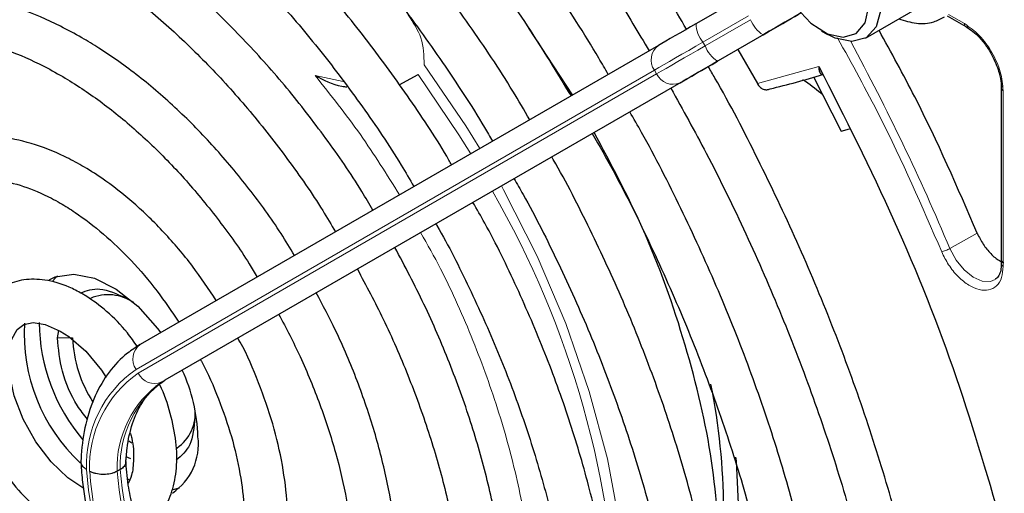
# Paper-space layout 'Blatt2' of a CAD drawing. Header units: millimetres. Extents: x 5 to 418, y 2 to 292.
# Tile 57 of 100: x 107.06 to 114.65, y 218.62 to 222.28. Entities that reach past the tile are written whole.
import ezdxf

# ---------------------------------------------------------------- set-up
doc = ezdxf.new("R2010")
doc.units = ezdxf.units.MM

psp = doc.layouts.new('Blatt2')

# ---------------------------------------------------------------- linework, layer by layer
at = {"color": 7, "linetype": 'Continuous', "lineweight": 25}
for p, q in [((112.6266, 222.4485), (112.276, 222.2461)), ((113.583, 222.1348), (113.9837, 222.3661)), ((114.2135, 222.3063), (114.3567, 222.2236)), ((111.3243, 221.6965), (110.9871, 222.2107)), ((112.7982, 222.1626), (112.4476, 221.9602)), ((113.2442, 222.1909), (113.2913, 222.1637)), ((111.9864, 222.0788), (107.9898, 219.7709)), ((112.5996, 222.048), (112.7493, 221.7839)), ((109.9882, 221.7746), (110.1347, 221.8542)), ((113.1827, 221.8357), (113.3966, 221.4175)), ((112.1766, 221.8037), (108.1801, 219.4958)), ((114.6302, 221.7499), (114.6302, 220.3937)), ((113.3966, 221.4175), (113.4585, 221.4342)), ((114.6292, 220.3948), (114.6287, 220.3829)), ((107.3517, 219.8222), (107.3628, 219.8804)), ((107.9033, 219.0292), (107.9268, 219.0141)), ((107.9194, 218.8907), (107.882, 218.9037)), ((107.8367, 218.8075), (107.8131, 218.7939)), ((107.8924, 218.7344), (107.9105, 218.7246)), ((108.2447, 218.6538), (108.2944, 218.6657))]:
    psp.add_line(p, q, dxfattribs=at)
at = {"color": 7, "linetype": 'Continuous', "lineweight": 18}
for p, q in [((112.3291, 222.1035), (112.6797, 222.3059)), ((114.2241, 222.3171), (114.3461, 222.2467)), ((112.6963, 222.277), (112.3457, 222.0746)), ((112.4427, 221.9574), (112.7933, 222.1598)), ((112.3457, 222.0746), (112.3291, 222.1035)), ((112.7493, 221.7839), (113.2238, 221.9162)), ((107.9588, 219.5798), (111.9553, 221.8877)), ((111.972, 221.8588), (107.9754, 219.5509)), ((109.3401, 221.8466), (109.5563, 221.801)), ((111.9553, 221.8877), (111.972, 221.8588)), ((108.1565, 219.4822), (112.153, 221.7901)), ((114.6449, 221.7292), (114.6449, 220.3735)), ((114.2338, 220.5111), (114.4449, 220.6293)), ((107.3517, 219.8222), (107.4695, 219.8222)), ((108.1801, 219.4958), (108.1565, 219.4822))]:
    psp.add_line(p, q, dxfattribs=at)
at = {"color": 7, "linetype": 'Continuous', "lineweight": 25, "flags": 128}
for points in [[(112.8789, 222.8781), (112.8941, 222.9974), (112.9517, 223.1062), (113.046, 223.1645), (113.167, 223.1659), (113.3014, 223.1104), (113.4348, 223.0038), (113.5526, 222.8579), (113.6421, 222.6883), (113.6936, 222.5135), (113.7015, 222.3524), (113.665, 222.2224), (113.588, 222.1378), (113.4788, 222.1075), (113.4788, 222.1075)], [(113.4103, 222.1411), (113.5116, 222.1709), (113.5806, 222.254), (113.6091, 222.3803), (113.5936, 222.5347), (113.5359, 222.6985), (113.4431, 222.8519), (113.3263, 222.9766), (113.1995, 223.0573), (113.0782, 223.0844), (112.9769, 223.0547), (112.9079, 222.9716), (112.8794, 222.8453), (112.8949, 222.6909), (112.9526, 222.5271), (113.0454, 222.3736), (113.1622, 222.249), (113.289, 222.1683), (113.4103, 222.1411)], [(112.7933, 222.1598), (112.8334, 222.183), (112.8724, 222.2055), (112.91, 222.2272), (112.9458, 222.2479), (112.9794, 222.2673), (113.0106, 222.2853), (113.0389, 222.3016), (113.0643, 222.3163)], [(113.0878, 222.3299), (113.0608, 222.3142), (113.0304, 222.2967), (112.9971, 222.2775), (112.9612, 222.2567), (112.9229, 222.2347), (112.8828, 222.2115), (112.841, 222.1874), (112.7982, 222.1626)], [(112.276, 222.2461), (112.2332, 222.2213), (112.1914, 222.1972), (112.1513, 222.174), (112.113, 222.1519), (112.0771, 222.1312), (112.0438, 222.112), (112.0134, 222.0944), (111.9864, 222.0788)], [(113.4788, 222.1075), (113.3494, 222.1349), (113.2913, 222.1637)], [(112.153, 221.7901), (112.1801, 221.8058), (112.2104, 221.8233), (112.2437, 221.8425), (112.2797, 221.8633), (112.3179, 221.8854), (112.3581, 221.9086), (112.3998, 221.9326), (112.4427, 221.9574)], [(112.4476, 221.9602), (112.4075, 221.9371), (112.3685, 221.9145), (112.3309, 221.8928), (112.2951, 221.8722), (112.2615, 221.8527), (112.2303, 221.8348), (112.2019, 221.8184), (112.1766, 221.8037)], [(107.2892, 220.2708), (107.336, 220.2929), (107.4782, 220.315), (107.6383, 220.2827), (107.8064, 220.1979), (107.9718, 220.0659), (108.1241, 219.8952), (108.1484, 219.8625)], [(107.3518, 220.2984), (107.3386, 220.2858), (107.3166, 220.2613)], [(107.5549, 218.6601), (107.4321, 218.7428), (107.3035, 218.8671), (107.1858, 219.0216), (107.0885, 219.1957), (107.0191, 219.3763), (106.9824, 219.5487), (106.9784, 219.6982), (107.0019, 219.8126), (107.0423, 219.8861), (107.0934, 219.9262), (107.1648, 219.9413), (107.2575, 219.927), (107.3744, 219.8753), (107.3744, 219.8753), (107.441, 219.832), (107.5708, 219.7193), (107.6932, 219.5737), (107.7279, 219.5179)], [(112.6079, 218.4343), (112.5871, 218.8729), (112.5844, 218.9017)]]:
    psp.add_lwpolyline(points, dxfattribs=at)
at = {"color": 7, "linetype": 'Continuous', "lineweight": 18, "flags": 128}
for points in [[(111.9553, 221.8877), (111.9902, 221.9078), (112.0294, 221.9305), (112.0724, 221.9553), (112.1187, 221.982), (112.1681, 222.0105), (112.2199, 222.0405), (112.2738, 222.0716), (112.3291, 222.1035)], [(112.3457, 222.0746), (112.2904, 222.0427), (112.2366, 222.0116), (112.1848, 221.9817), (112.1354, 221.9532), (112.089, 221.9264), (112.046, 221.9016), (112.0069, 221.879), (111.972, 221.8588)], [(110.6093, 221.2836), (110.5015, 221.4578), (110.18, 221.929)], [(110.1347, 221.8542), (110.4485, 221.39), (110.5391, 221.243)], [(111.7052, 216.9928), (111.7431, 217.4141), (111.7384, 217.8852), (111.6879, 218.379), (111.5925, 218.8893), (111.4533, 219.4096), (111.272, 219.9332), (111.0509, 220.4535), (110.793, 220.9639), (110.776, 220.9949)], [(114.584, 220.2731), (114.5475, 220.2576), (114.4833, 220.2592), (114.4128, 220.2898), (114.343, 220.3462), (114.2813, 220.4226), (114.2338, 220.5111)]]:
    psp.add_lwpolyline(points, dxfattribs=at)
at = {"color": 7, "linetype": 'Continuous', "lineweight": 18}
for centre, radius, start, end in [((112.5194, 222.2554), 0.2435, 182.20319, 218.60373), ((112.9231, 222.3659), 0.2436, 201.40084, 237.78978), ((112.0684, 221.9674), 0.1383, 126.35124, 215.18509), ((112.5726, 222.1635), 0.2436, 201.40084, 237.78978), ((97.2706, 213.3756), 18.4029, 22.81394, 28.326), ((112.0975, 221.9169), 0.1384, 204.8163, 293.64307), ((104.3959, 217.3175), 7.2829, 1.52989, 29.95859), ((108.0718, 219.6595), 0.1383, 126.35124, 215.18509), ((108.4708, 218.8464), 0.8944, 124.92656, 182.49063), ((108.4777, 218.8312), 0.8777, 124.91275, 182.4318), ((108.6149, 218.8238), 0.8023, 124.84397, 182.13721), ((108.6385, 218.8374), 0.8023, 124.84397, 182.13721), ((108.101, 219.609), 0.1384, 204.8163, 293.64307), ((110.3002, 218.9978), 2.7296, 183.99715, 210.92952), ((110.2949, 218.9888), 2.4649, 184.21856, 210.90782), ((110.2757, 218.9826), 2.6814, 184.03412, 210.92588), ((110.2714, 218.9752), 2.4649, 184.21856, 210.90782)]:
    psp.add_arc(centre, radius, start, end, dxfattribs=at)
at = {"color": 7, "linetype": 'Continuous', "lineweight": 25}
for centre, radius, start, end in [((111.4856, 227.5233), 5.9381, 283.25268, 287.31096), ((107.7439, 219.8043), 0.3507, 55.81024, 112.86683), ((108.6458, 219.9599), 1.4349, 180.79457, 220.09796), ((108.4578, 219.8534), 1.3619, 176.56242, 226.88232), ((108.4587, 219.8622), 0.99, 182.31609, 212.78142), ((107.1232, 219.0224), 1.3132, 1.64984, 24.82643), ((107.3504, 218.4643), 5.1397, 0.42479, 11.23272), ((108.0908, 219.2396), 0.3238, 304.5077, 6.80448), ((107.982, 219.0036), 0.4575, 304.20343, 7.10875)]:
    psp.add_arc(centre, radius, start, end, dxfattribs=at)
for points, knots in [([(112.2024, 222.2035), (112.1569, 222.2822), (111.9934, 222.5655), (111.685, 223.036), (111.2801, 223.6111), (110.8524, 224.1614), (110.4066, 224.6851), (109.9443, 225.179), (109.4683, 225.6406), (108.981, 226.0671), (108.4851, 226.4563), (108.0041, 226.7913), (107.5998, 227.04), (107.195, 227.2645), (106.7694, 227.4724), (106.2672, 227.6737), (105.7711, 227.8282), (105.2837, 227.9348), (104.8081, 227.9928), (104.3469, 228.0019), (103.9033, 227.9618), (103.4793, 227.8739), (103.08, 227.7346), (102.7917, 227.6044), (102.6461, 227.5066), (102.6161, 227.4865)], [0, 0, 0, 0, 0.018296, 0.065864, 0.113434, 0.161011, 0.208596, 0.256192, 0.303802, 0.351428, 0.399071, 0.446734, 0.488454, 0.513572, 0.561263, 0.60897, 0.656665, 0.704324, 0.751917, 0.799407, 0.846757, 0.89394, 0.940955, 0.987829, 1, 1, 1, 1]), ([(102.7825, 227.1982), (102.871, 227.2512), (103.0724, 227.3718), (103.4171, 227.5055), (103.8089, 227.6079), (104.2225, 227.6614), (104.6542, 227.6674), (105.1018, 227.6258), (105.5626, 227.5369), (106.0343, 227.4012), (106.5143, 227.2195), (106.9622, 227.0103), (107.335, 226.8075), (107.7082, 226.5836), (108.119, 226.3098), (108.6036, 225.9444), (109.0819, 225.5407), (109.5511, 225.101), (110.0084, 224.6279), (110.4511, 224.1239), (110.8769, 223.5922), (111.2821, 223.035), (111.6302, 222.5162), (111.8313, 222.1767), (111.9141, 222.0371)], [0, 0, 0, 0, 0.03829, 0.087164, 0.135963, 0.1846, 0.233039, 0.281292, 0.329395, 0.377392, 0.425324, 0.47322, 0.50993, 0.535066, 0.582938, 0.63083, 0.678736, 0.726658, 0.774594, 0.822544, 0.870506, 0.918477, 0.966454, 1, 1, 1, 1]), ([(111.599, 221.8551), (111.575, 221.8971), (111.4416, 222.1308), (111.1733, 222.5403), (110.7955, 223.0783), (110.3945, 223.591), (109.9756, 224.0771), (109.5406, 224.5328), (109.0924, 224.9556), (108.6336, 225.3426), (108.1671, 225.6913), (107.8015, 225.9304), (107.5095, 226.1034), (107.2172, 226.265), (106.8189, 226.457), (106.3493, 226.6393), (105.8861, 226.7744), (105.4323, 226.8614), (104.9909, 226.8995), (104.5653, 226.8882), (104.158, 226.8284), (103.7735, 226.7182), (103.4593, 226.5893), (103.285, 226.4791), (103.221, 226.4387)], [0, 0, 0, 0, 0.011162, 0.062107, 0.113056, 0.164012, 0.21498, 0.265963, 0.316965, 0.367989, 0.419038, 0.470111, 0.486792, 0.513707, 0.564806, 0.615924, 0.667022, 0.718066, 0.769011, 0.819804, 0.870398, 0.920769, 0.970934, 1, 1, 1, 1]), ([(103.3872, 226.1509), (103.4619, 226.1968), (103.6407, 226.3068), (103.9537, 226.4276), (104.3193, 226.5202), (104.7065, 226.5635), (105.1115, 226.5596), (105.5317, 226.508), (105.9644, 226.4093), (106.4071, 226.2643), (106.8488, 226.077), (107.1726, 225.9102), (107.4247, 225.7669), (107.6851, 225.6102), (108.0676, 225.353), (108.5183, 225.0073), (108.9623, 224.6237), (109.3965, 224.2048), (109.8181, 223.7532), (110.2243, 223.272), (110.6117, 222.7639), (110.978, 222.237), (111.2016, 221.871), (111.3123, 221.6896)], [0, 0, 0, 0, 0.03764, 0.090197, 0.142659, 0.194901, 0.246879, 0.298616, 0.350169, 0.401602, 0.452965, 0.501564, 0.51146, 0.538393, 0.589708, 0.641048, 0.692406, 0.743784, 0.795182, 0.846597, 0.898026, 0.949466, 1, 1, 1, 1]), ([(110.9937, 221.5056), (110.951, 221.579), (110.8057, 221.829), (110.5309, 222.2373), (110.1731, 222.7262), (109.7938, 223.1888), (109.3976, 223.6229), (108.9869, 224.0251), (108.5647, 224.3923), (108.134, 224.7219), (107.7913, 224.9493), (107.5164, 225.1129), (107.2411, 225.2646), (106.872, 225.4396), (106.4374, 225.6013), (106.0096, 225.7155), (105.5919, 225.7812), (105.1878, 225.7975), (104.8004, 225.7647), (104.4342, 225.6817), (104.1054, 225.5617), (103.9124, 225.4473), (103.8238, 225.3948)], [0, 0, 0, 0, 0.022962, 0.078127, 0.133299, 0.188484, 0.243687, 0.298913, 0.354169, 0.409457, 0.46478, 0.484563, 0.513727, 0.569088, 0.624474, 0.679826, 0.735091, 0.790198, 0.845069, 0.899649, 0.953933, 1, 1, 1, 1]), ([(103.9894, 225.1079), (103.9928, 225.1105), (104.0867, 225.18), (104.296, 225.2752), (104.6173, 225.3884), (104.9644, 225.4492), (105.3299, 225.4637), (105.7119, 225.4302), (106.1072, 225.3497), (106.513, 225.2227), (106.9188, 225.0532), (107.2074, 224.9041), (107.43, 224.777), (107.6602, 224.638), (108.012, 224.3985), (108.4261, 224.0742), (108.833, 223.7125), (109.2294, 223.3162), (109.612, 222.8883), (109.9785, 222.4324), (110.3231, 221.9505), (110.5663, 221.5842), (110.6857, 221.3753), (110.7061, 221.3395)], [0, 0, 0, 0, 0.002167, 0.059278, 0.116482, 0.173473, 0.23011, 0.286387, 0.342378, 0.39818, 0.453875, 0.506548, 0.513556, 0.542737, 0.59836, 0.654018, 0.709701, 0.765412, 0.821148, 0.876907, 0.932683, 0.988471, 1, 1, 1, 1]), ([(110.3916, 221.1579), (110.385, 221.1697), (110.2867, 221.3434), (110.0724, 221.6639), (109.7499, 222.113), (109.4043, 222.5353), (109.0422, 222.9293), (108.6656, 223.2909), (108.2781, 223.617), (107.9019, 223.8907), (107.5848, 224.0886), (107.267, 224.2629), (106.9297, 224.4194), (106.5331, 224.5587), (106.1438, 224.65), (105.7655, 224.6923), (105.4024, 224.6844), (105.0574, 224.6285), (104.7379, 224.5189), (104.5274, 224.424), (104.4326, 224.3537), (104.4272, 224.3496)], [0, 0, 0, 0, 0.00443, 0.06507, 0.12572, 0.186386, 0.247079, 0.307807, 0.368579, 0.4294, 0.481428, 0.513518, 0.574424, 0.635361, 0.696237, 0.756959, 0.817409, 0.877475, 0.937108, 0.996372, 1, 1, 1, 1]), ([(104.5949, 224.0592), (104.6686, 224.1039), (104.8288, 224.201), (105.1066, 224.295), (105.4189, 224.3513), (105.7514, 224.3587), (106.0994, 224.319), (106.4601, 224.2322), (106.8302, 224.0994), (107.1367, 223.9547), (107.3846, 223.8177), (107.6328, 223.6672), (107.9512, 223.4472), (108.3251, 223.1464), (108.6913, 222.8089), (109.0458, 222.4377), (109.3859, 222.0366), (109.706, 221.6082), (109.9455, 221.2574), (110.0686, 221.0455), (110.1009, 220.99)], [0, 0, 0, 0, 0.0539667, 0.1173608, 0.1804745, 0.2430574, 0.3051073, 0.3667603, 0.428173, 0.4894688, 0.5165948, 0.5486979, 0.6099331, 0.6712175, 0.7325398, 0.793902, 0.8553001, 0.9167272, 0.9781747, 1, 1, 1, 1]), ([(109.7851, 220.8076), (109.7569, 220.856), (109.6452, 221.0478), (109.4239, 221.365), (109.1248, 221.7531), (108.8054, 222.1127), (108.4713, 222.4412), (108.1253, 222.7344), (107.8135, 222.9589), (107.555, 223.1184), (107.2956, 223.2597), (106.9933, 223.3956), (106.6386, 223.51), (106.2919, 223.5757), (105.9579, 223.5912), (105.6402, 223.5576), (105.3465, 223.4706), (105.1432, 223.3831), (105.0479, 223.3119), (105.0328, 223.3006)], [0, 0, 0, 0, 0.023008, 0.091175, 0.15936, 0.227582, 0.295856, 0.364198, 0.432618, 0.47667, 0.512795, 0.581341, 0.649924, 0.718383, 0.786535, 0.854171, 0.921147, 0.987504, 1, 1, 1, 1]), ([(105.2006, 223.01), (105.2247, 223.0279), (105.3203, 223.099), (105.5142, 223.1772), (105.7807, 223.2427), (106.0702, 223.2576), (106.3758, 223.2258), (106.6942, 223.147), (107.0158, 223.0247), (107.2443, 222.9096), (107.4202, 222.8093), (107.6023, 222.6982), (107.8831, 222.5001), (108.2123, 222.2257), (108.5325, 221.9155), (108.8404, 221.5734), (109.13, 221.2022), (109.3502, 220.8894), (109.4638, 220.6961), (109.4962, 220.6408)], [0, 0, 0, 0, 0.024223, 0.096158, 0.168125, 0.23931, 0.309579, 0.379167, 0.448369, 0.51365, 0.521388, 0.557507, 0.626475, 0.695519, 0.764626, 0.833794, 0.903015, 0.972274, 1, 1, 1, 1]), ([(109.18, 220.4582), (109.1462, 220.5148), (109.039, 220.6941), (108.8318, 220.976), (108.5641, 221.2981), (108.2783, 221.5891), (107.9801, 221.846), (107.7321, 222.0225), (107.5305, 222.1451), (107.3279, 222.2543), (107.0652, 222.3668), (106.7578, 222.4526), (106.4597, 222.4881), (106.1757, 222.4737), (105.9147, 222.4048), (105.734, 222.3293), (105.6513, 222.2643), (105.6374, 222.2534)], [0, 0, 0, 0, 0.036587, 0.116038, 0.195537, 0.275119, 0.35482, 0.434666, 0.468635, 0.510846, 0.590905, 0.671004, 0.750783, 0.82983, 0.907773, 0.984584, 1, 1, 1, 1]), ([(113.8398, 222.283), (113.8848, 222.2693), (113.9744, 222.2418), (114.0988, 222.2488), (114.1649, 222.2848), (114.1921, 222.2995)], [0, 0, 0, 0, 0.372875, 0.742584, 1, 1, 1, 1]), ([(114.3566, 222.224), (114.3598, 222.2226), (114.3665, 222.2199), (114.3752, 222.2234), (114.3797, 222.2252)], [0, 0, 0, 0, 0.482292, 1, 1, 1, 1]), ([(114.3592, 222.2215), (114.3761, 222.2108), (114.4105, 222.1888), (114.4665, 222.1355), (114.514, 222.0773), (114.5403, 222.0342), (114.5495, 222.019)], [0, 0, 0, 0, 0.244302, 0.500853, 0.825035, 1, 1, 1, 1]), ([(105.8045, 221.964), (105.8529, 221.9963), (105.9632, 222.07), (106.1655, 222.1314), (106.404, 222.1556), (106.6614, 222.1308), (106.9313, 222.0598), (107.1712, 221.9596), (107.3688, 221.8539), (107.567, 221.732), (107.8047, 221.5592), (108.0818, 221.3156), (108.3494, 221.0379), (108.6004, 220.7291), (108.7827, 220.4779), (108.8718, 220.3261), (108.8919, 220.2918)], [0, 0, 0, 0, 0.067057, 0.152849, 0.237698, 0.32069, 0.402293, 0.483198, 0.53004, 0.572174, 0.652767, 0.733498, 0.814345, 0.895301, 0.976338, 1, 1, 1, 1]), ([(114.4449, 220.6293), (114.292, 220.9827), (114.0626, 221.5128), (113.7812, 222.0245), (113.6874, 222.195)], [0, 0, 0, 0, 0.666792, 1, 1, 1, 1]), ([(114.5495, 222.019), (114.5708, 221.9768), (114.6004, 221.9179), (114.6224, 221.8332), (114.6313, 221.7806), (114.6292, 221.7505), (114.6286, 221.7416)], [0, 0, 0, 0, 0.440805, 0.61396, 0.88685, 1, 1, 1, 1]), ([(112.1535, 210.9672), (112.2674, 211.0337), (112.5011, 211.1702), (112.8203, 211.4327), (113.1172, 211.7389), (113.3822, 212.0875), (113.6146, 212.4755), (113.813, 212.9013), (113.9761, 213.3626), (114.1029, 213.8569), (114.1927, 214.3812), (114.2451, 214.9327), (114.2596, 215.508), (114.2364, 216.104), (114.1756, 216.7172), (114.0776, 217.3443), (113.9432, 217.9818), (113.773, 218.6263), (113.5681, 219.2742), (113.3294, 219.9219), (113.0593, 220.5663), (112.7558, 221.2021), (112.5249, 221.6531), (112.3879, 221.8862), (112.3705, 221.9157)], [0, 0, 0, 0, 0.044421, 0.091203, 0.138022, 0.18495, 0.232029, 0.279269, 0.326654, 0.374154, 0.421733, 0.469362, 0.517014, 0.564673, 0.612324, 0.659964, 0.70759, 0.755203, 0.802802, 0.85039, 0.897968, 0.945541, 0.993109, 1, 1, 1, 1]), ([(113.2238, 221.9162), (113.2235, 221.9061), (113.2232, 221.8894), (113.2297, 221.8707), (113.2383, 221.859), (113.2476, 221.8566), (113.2519, 221.8554)], [0, 0, 0, 0, 0.336126, 0.560864, 0.79606, 1, 1, 1, 1]), ([(113.2238, 221.9162), (113.4231, 221.522), (113.822, 220.7332), (114.3038, 219.5169), (114.5368, 218.7103), (114.6533, 218.3072)], [0, 0, 0, 0, 0.333212, 0.666777, 1, 1, 1, 1]), ([(109.3401, 221.8466), (109.4042, 221.8117), (109.4786, 221.7712), (109.5714, 221.76), (109.5843, 221.7585)], [0, 0, 0, 0, 0.861249, 1, 1, 1, 1]), ([(112.7493, 221.7839), (112.7554, 221.7748), (112.7674, 221.7566), (112.7939, 221.74), (112.8222, 221.734), (112.8387, 221.7403), (112.8469, 221.7434)], [0, 0, 0, 0, 0.2504937, 0.503104, 0.7541152, 1, 1, 1, 1]), ([(113.2534, 221.6975), (113.2114, 221.7326), (113.1641, 221.7722), (113.1065, 221.8089), (113.1, 221.813)], [0, 0, 0, 0, 0.887552, 1, 1, 1, 1]), ([(114.6305, 221.7496), (114.6309, 221.7531), (114.6319, 221.7602), (114.6392, 221.766), (114.6431, 221.769)], [0, 0, 0, 0, 0.482335, 1, 1, 1, 1]), ([(112.0816, 221.7489), (112.1744, 221.5821), (112.38, 221.2124), (112.6651, 220.6252), (112.9411, 219.9946), (113.1848, 219.3596), (113.3959, 218.7243), (113.5727, 218.0921), (113.7146, 217.4669), (113.8206, 216.8523), (113.8903, 216.2518), (113.9234, 215.6689), (113.9198, 215.107), (113.8796, 214.5693), (113.8033, 214.0589), (113.6915, 213.5786), (113.5449, 213.1311), (113.3646, 212.7186), (113.1515, 212.3432), (112.9064, 212.0071), (112.6315, 211.7102), (112.324, 211.4611), (112.1079, 211.31), (111.9877, 211.2551), (111.9874, 211.255)], [0, 0, 0, 0, 0.03944, 0.087421, 0.135397, 0.183365, 0.231322, 0.279265, 0.327192, 0.375101, 0.42299, 0.470859, 0.51871, 0.566548, 0.614381, 0.66222, 0.710086, 0.75801, 0.806031, 0.854197, 0.902549, 0.951109, 0.999856, 1, 1, 1, 1]), ([(111.5467, 212.0183), (111.5967, 212.0435), (111.763, 212.1274), (112.0176, 212.3181), (112.3084, 212.587), (112.5668, 212.9004), (112.7932, 213.2532), (112.9857, 213.6445), (113.1432, 214.0716), (113.2645, 214.532), (113.3487, 215.0226), (113.3953, 215.5402), (113.4041, 216.0813), (113.375, 216.6425), (113.3084, 217.22), (113.2048, 217.8102), (113.0648, 218.4094), (112.8896, 219.0139), (112.6801, 219.6198), (112.4383, 220.2238), (112.1632, 220.8206), (111.9378, 221.2694), (111.796, 221.5132), (111.7652, 221.5662)], [0, 0, 0, 0, 0.021532, 0.071525, 0.121522, 0.171619, 0.221893, 0.272376, 0.323056, 0.373894, 0.424842, 0.475857, 0.526904, 0.577958, 0.629001, 0.680028, 0.731037, 0.782028, 0.833004, 0.883966, 0.934919, 0.985865, 1, 1, 1, 1]), ([(108.5773, 220.1102), (108.5173, 220.2001), (108.3932, 220.3862), (108.1775, 220.6391), (107.9424, 220.8683), (107.7275, 221.0356), (107.5477, 221.1493), (107.366, 221.2455), (107.1496, 221.3302), (106.8978, 221.3805), (106.6565, 221.3799), (106.4385, 221.3217), (106.2984, 221.2612), (106.2424, 221.2104), (106.2406, 221.2087)], [0, 0, 0, 0, 0.092887, 0.192207, 0.291736, 0.391577, 0.45219, 0.505207, 0.605665, 0.706091, 0.805336, 0.902282, 0.996729, 1, 1, 1, 1]), ([(111.476, 221.3991), (111.53, 221.3043), (111.6913, 221.0215), (111.9302, 220.5364), (112.192, 219.9498), (112.4211, 219.3579), (112.6176, 218.7657), (112.78, 218.177), (112.9072, 217.5957), (112.9986, 217.0257), (113.0535, 216.4708), (113.0719, 215.9348), (113.0537, 215.4213), (112.9992, 214.9335), (112.9091, 214.4747), (112.784, 214.0478), (112.625, 213.6553), (112.4332, 213.2996), (112.2099, 212.9822), (111.9553, 212.7062), (111.6813, 212.4749), (111.4791, 212.3589), (111.3822, 212.3032)], [0, 0, 0, 0, 0.025939, 0.077388, 0.128831, 0.180264, 0.231682, 0.283082, 0.33446, 0.385814, 0.437141, 0.488442, 0.53972, 0.590985, 0.642248, 0.693533, 0.744876, 0.79633, 0.847959, 0.899827, 0.951972, 1, 1, 1, 1]), ([(112.4648, 218.027), (112.4517, 218.3055), (112.4253, 218.8623), (112.2101, 219.7649), (111.9058, 220.6282), (111.6205, 221.1644), (111.491, 221.4078)], [0, 0, 0, 0, 0.2609888, 0.5219776, 0.7829664, 1, 1, 1, 1]), ([(110.9437, 213.0627), (110.9632, 213.0717), (111.0925, 213.1314), (111.3068, 213.2865), (111.5816, 213.5283), (111.8232, 213.8163), (112.0331, 214.1431), (112.209, 214.5084), (112.3496, 214.9091), (112.4538, 215.3426), (112.5207, 215.8054), (112.5497, 216.294), (112.5408, 216.8045), (112.494, 217.333), (112.41, 217.8756), (112.2893, 218.4282), (112.1331, 218.9869), (111.9423, 219.5473), (111.7194, 220.1061), (111.4621, 220.657), (111.2751, 221.029), (111.1672, 221.2116), (111.1631, 221.2185)], [0, 0, 0, 0, 0.009591, 0.063576, 0.117535, 0.171598, 0.225887, 0.280456, 0.33529, 0.390334, 0.445519, 0.500781, 0.556076, 0.611368, 0.666641, 0.72189, 0.777116, 0.832319, 0.887503, 0.942675, 0.997838, 1, 1, 1, 1]), ([(106.4095, 220.9162), (106.447, 220.9436), (106.53, 221.0043), (106.6883, 221.0454), (106.8791, 221.0467), (107.0871, 220.9994), (107.2552, 220.928), (107.3892, 220.8546), (107.5236, 220.7705), (107.7087, 220.6291), (107.922, 220.4236), (108.1195, 220.1945), (108.2335, 220.0246), (108.2882, 219.9432)], [0, 0, 0, 0, 0.092171, 0.203986, 0.312856, 0.416801, 0.518423, 0.550423, 0.602981, 0.703863, 0.805078, 0.906578, 1, 1, 1, 1]), ([(110.8725, 221.0507), (110.8962, 221.01), (111.0203, 220.7969), (111.2181, 220.3978), (111.4623, 219.858), (111.6729, 219.3124), (111.8513, 218.767), (111.9953, 218.2256), (112.104, 217.6926), (112.1767, 217.1722), (112.213, 216.6685), (112.2128, 216.1855), (112.1762, 215.727), (112.1039, 215.2965), (111.9967, 214.8973), (111.8557, 214.5321), (111.6819, 214.2035), (111.477, 213.913), (111.2407, 213.6646), (111.0077, 213.475), (110.8426, 213.3882), (110.776, 213.3532)], [0, 0, 0, 0, 0.013176, 0.06897, 0.124756, 0.180528, 0.23628, 0.292006, 0.347701, 0.40336, 0.458983, 0.51457, 0.57013, 0.625681, 0.681245, 0.736873, 0.792637, 0.848632, 0.904957, 0.961672, 1, 1, 1, 1]), ([(110.3388, 214.1105), (110.3653, 214.1226), (110.4924, 214.181), (110.6945, 214.3316), (110.9403, 214.561), (111.1527, 214.8353), (111.3326, 215.1479), (111.4778, 215.4976), (111.5871, 215.8814), (111.6593, 216.2958), (111.6936, 216.737), (111.6898, 217.2008), (111.6481, 217.6828), (111.5689, 218.1787), (111.4532, 218.684), (111.302, 219.1942), (111.1172, 219.7052), (110.8983, 220.2112), (110.7103, 220.6007), (110.5869, 220.815), (110.5563, 220.868)], [0, 0, 0, 0, 0.015571, 0.074666, 0.133732, 0.19297, 0.252551, 0.312532, 0.372865, 0.433452, 0.494187, 0.554988, 0.615795, 0.676577, 0.737325, 0.798039, 0.858723, 0.919383, 0.980028, 1, 1, 1, 1]), ([(110.2701, 220.7028), (110.2729, 220.6981), (110.3676, 220.5377), (110.53, 220.2083), (110.7521, 219.7192), (110.9397, 219.2241), (111.0951, 218.7302), (111.2157, 218.2414), (111.3009, 217.7627), (111.35, 217.2988), (111.3626, 216.8541), (111.339, 216.4328), (111.2797, 216.039), (111.1856, 215.6763), (111.0581, 215.3476), (110.8984, 215.056), (110.7083, 214.8021), (110.4864, 214.5924), (110.3067, 214.458), (110.1933, 214.4082), (110.1722, 214.399)], [0, 0, 0, 0, 0.001862, 0.063322, 0.124771, 0.186199, 0.247596, 0.308954, 0.370262, 0.431517, 0.492716, 0.553869, 0.614997, 0.676134, 0.737349, 0.798757, 0.860516, 0.922786, 0.985643, 1, 1, 1, 1]), ([(114.4449, 220.6293), (114.459, 220.6004), (114.487, 220.5426), (114.5478, 220.4699), (114.6042, 220.4209), (114.6378, 220.4082), (114.6489, 220.404)], [0, 0, 0, 0, 0.285714, 0.571429, 0.857143, 1, 1, 1, 1]), ([(109.7348, 215.1565), (109.8049, 215.1941), (109.9624, 215.2785), (110.1745, 215.4636), (110.3736, 215.6984), (110.539, 215.9738), (110.6701, 216.2857), (110.7651, 216.6317), (110.8227, 217.0078), (110.8423, 217.4096), (110.8235, 217.8322), (110.7669, 218.2708), (110.6731, 218.7201), (110.5437, 219.1754), (110.3795, 219.6312), (110.1855, 220.0828), (110.0314, 220.3751), (109.9546, 220.5206)], [0, 0, 0, 0, 0.052821, 0.1188003, 0.1848717, 0.2513873, 0.3185072, 0.3861881, 0.4542691, 0.522572, 0.5909599, 0.6593338, 0.7276619, 0.7959369, 0.8641636, 0.9323535, 1, 1, 1, 1]), ([(114.6305, 220.3939), (114.6309, 220.3973), (114.6319, 220.4045), (114.6392, 220.4102), (114.6431, 220.4132)], [0, 0, 0, 0, 0.482341, 1, 1, 1, 1]), ([(109.6649, 220.3533), (109.733, 220.2254), (109.8762, 219.9563), (110.0592, 219.5341), (110.2188, 219.0961), (110.3443, 218.6602), (110.435, 218.232), (110.4899, 217.8169), (110.5085, 217.4201), (110.4911, 217.0464), (110.4384, 216.7003), (110.3515, 216.3859), (110.232, 216.1067), (110.0818, 215.8644), (109.9007, 215.6637), (109.7292, 215.523), (109.6082, 215.4669), (109.5668, 215.4476)], [0, 0, 0, 0, 0.062716, 0.131985, 0.201217, 0.270395, 0.339502, 0.408524, 0.477455, 0.546301, 0.6151, 0.683907, 0.752849, 0.822147, 0.892103, 0.962991, 1, 1, 1, 1]), ([(114.6287, 220.3829), (114.6286, 220.3737), (114.6281, 220.3457), (114.6155, 220.3103), (114.6006, 220.2832), (114.5866, 220.2773), (114.5822, 220.2755)], [0, 0, 0, 0, 0.158696, 0.485398, 0.839612, 1, 1, 1, 1]), ([(107.9678, 219.7558), (107.943, 219.7917), (107.8729, 219.8932), (107.7359, 220.0286), (107.6147, 220.1203), (107.5172, 220.1783), (107.4142, 220.2305), (107.2634, 220.275), (107.0942, 220.2781), (106.9447, 220.2316), (106.8432, 220.1708), (106.8057, 220.1176), (106.7993, 220.1086)], [0, 0, 0, 0, 0.077715, 0.219903, 0.355691, 0.375851, 0.453134, 0.598863, 0.724632, 0.8456, 0.973943, 1, 1, 1, 1]), ([(107.5293, 220.1699), (107.5772, 220.1866), (107.6799, 220.2226), (107.8116, 220.1613), (107.882, 220.1285)], [0, 0, 0, 0, 0.465358, 1, 1, 1, 1]), ([(109.1322, 216.2004), (109.2063, 216.242), (109.3558, 216.326), (109.545, 216.5083), (109.705, 216.7284), (109.8305, 216.9868), (109.9205, 217.2795), (109.9732, 217.6032), (109.9876, 217.9527), (109.9634, 218.3222), (109.9013, 218.7057), (109.8027, 219.0975), (109.6682, 219.4912), (109.5173, 219.8518), (109.3988, 220.074), (109.3476, 220.1701)], [0, 0, 0, 0, 0.074703, 0.150786, 0.227145, 0.304382, 0.382663, 0.461772, 0.541356, 0.621117, 0.700848, 0.780495, 0.860053, 0.939541, 1, 1, 1, 1]), ([(109.06, 220.004), (109.1161, 219.8963), (109.2349, 219.6679), (109.3806, 219.3086), (109.5018, 218.9366), (109.5881, 218.5702), (109.639, 218.2162), (109.6539, 217.8808), (109.6333, 217.5696), (109.5784, 217.288), (109.4909, 217.0404), (109.3734, 216.8292), (109.226, 216.6593), (109.0891, 216.5467), (108.9918, 216.507), (108.9621, 216.4949)], [0, 0, 0, 0, 0.072313, 0.153367, 0.234338, 0.315187, 0.395882, 0.476402, 0.556758, 0.637035, 0.717364, 0.798096, 0.879833, 0.963283, 1, 1, 1, 1]), ([(107.584, 219.1957), (107.5573, 219.2295), (107.4712, 219.3386), (107.3771, 219.5697), (107.3601, 219.738), (107.3517, 219.8222)], [0, 0, 0, 0, 0.182718, 0.591359, 1, 1, 1, 1]), ([(108.5255, 217.2511), (108.5386, 217.2556), (108.6202, 217.2836), (108.7467, 217.3818), (108.8959, 217.5419), (109.0088, 217.7432), (109.0869, 217.9774), (109.1276, 218.2425), (109.1297, 218.5325), (109.0927, 218.8401), (109.019, 219.1579), (108.9068, 219.4764), (108.8128, 219.7002), (108.7494, 219.8109), (108.7435, 219.8212)], [0, 0, 0, 0, 0.017933, 0.111601, 0.204662, 0.2986, 0.394619, 0.49268, 0.591966, 0.691648, 0.791221, 0.890606, 0.989841, 1, 1, 1, 1]), ([(107.9898, 219.7709), (107.9568, 219.7498), (107.8675, 219.6926), (107.7459, 219.5636), (107.6372, 219.3792), (107.5655, 219.1627), (107.5386, 218.9838), (107.5338, 218.8808), (107.5329, 218.8623)], [0, 0, 0, 0, 0.120337, 0.325835, 0.532783, 0.744527, 0.954131, 1, 1, 1, 1]), ([(108.4553, 219.6548), (108.4576, 219.6507), (108.5132, 219.5535), (108.597, 219.3523), (108.6998, 219.0603), (108.7655, 218.773), (108.7969, 218.5007), (108.793, 218.2507), (108.7555, 218.0303), (108.6878, 217.8447), (108.5925, 217.6985), (108.4846, 217.5947), (108.3967, 217.5584), (108.3575, 217.5422)], [0, 0, 0, 0, 0.004478, 0.106311, 0.207976, 0.309347, 0.410315, 0.510822, 0.61097, 0.711109, 0.812139, 0.916043, 1, 1, 1, 1]), ([(107.8801, 218.8562), (107.8826, 218.8944), (107.89, 219.0057), (107.9271, 219.1677), (107.9988, 219.3245), (108.0848, 219.4321), (108.1518, 219.4769), (108.1801, 219.4958)], [0, 0, 0, 0, 0.121998, 0.35528, 0.588901, 0.826298, 1, 1, 1, 1]), ([(107.9837, 218.3322), (108.0101, 218.3451), (108.0837, 218.3812), (108.1714, 218.489), (108.2426, 218.6387), (108.2759, 218.8179), (108.2725, 219.0211), (108.226, 219.2382), (108.1786, 219.3909), (108.1399, 219.4633), (108.1388, 219.4654)], [0, 0, 0, 0, 0.07989, 0.222597, 0.365881, 0.516185, 0.673819, 0.834625, 0.995139, 1, 1, 1, 1]), ([(108.4124, 219.2099), (108.4054, 219.1327), (108.3923, 218.9857), (108.3081, 218.9136), (108.2682, 218.8795)], [0, 0, 0, 0, 0.52564, 1, 1, 1, 1]), ([(107.9148, 219.085), (107.9184, 219.0726), (107.9384, 219.0017), (107.9424, 218.8869), (107.9302, 218.7642), (107.907, 218.7184), (107.8972, 218.699)], [0, 0, 0, 0, 0.073193, 0.416832, 0.754477, 1, 1, 1, 1]), ([(106.8159, 218.9979), (106.8507, 218.9347), (106.924, 218.8014), (107.0685, 218.6223), (107.2344, 218.4651), (107.4147, 218.3506), (107.5517, 218.2888), (107.626, 218.2825), (107.6376, 218.2815)], [0, 0, 0, 0, 0.175188, 0.369422, 0.564863, 0.762583, 0.963089, 1, 1, 1, 1]), ([(107.5329, 218.8761), (107.5358, 218.8266), (107.544, 218.6837), (107.5872, 218.4363), (107.6736, 218.138), (107.7892, 217.8491), (107.8879, 217.6675), (107.9349, 217.5811)], [0, 0, 0, 0, 0.119661, 0.345415, 0.570792, 0.795741, 1, 1, 1, 1]), ([(107.9336, 218.5182), (107.9203, 218.5753), (107.891, 218.7013), (107.8839, 218.8177), (107.8801, 218.8814)], [0, 0, 0, 0, 0.452812, 1, 1, 1, 1]), ([(107.5773, 218.8076), (107.5765, 218.808), (107.5723, 218.8105), (107.565, 218.8154), (107.5544, 218.8241), (107.5441, 218.8353), (107.5367, 218.8492), (107.5332, 218.8599), (107.5336, 218.8657), (107.5336, 218.8667)], [0, 0, 0, 0, 0.027692, 0.159469, 0.292587, 0.511005, 0.735743, 0.953935, 1, 1, 1, 1]), ([(107.88, 218.866), (107.88, 218.8637), (107.88, 218.8566), (107.8754, 218.8447), (107.8666, 218.8311), (107.8538, 218.8183), (107.8425, 218.8111), (107.8367, 218.8075)], [0, 0, 0, 0, 0.106275, 0.326515, 0.55313, 0.77337, 1, 1, 1, 1]), ([(107.8131, 218.7939), (107.807, 218.7906), (107.7945, 218.7841), (107.7726, 218.7768), (107.7488, 218.7715), (107.724, 218.7687), (107.6986, 218.7682), (107.6735, 218.7703), (107.6492, 218.7748), (107.6297, 218.7806), (107.6144, 218.7868), (107.606, 218.791), (107.6016, 218.7935), (107.6009, 218.7939)], [0, 0, 0, 0, 0.105647, 0.214359, 0.320006, 0.428712, 0.534438, 0.643221, 0.749098, 0.858039, 0.922043, 0.986702, 1, 1, 1, 1])]:
    psp.add_open_spline(points, degree=3, knots=knots, dxfattribs=at)
at = {"color": 7, "linetype": 'Continuous', "lineweight": 18}
for points, knots in [([(110.18, 221.929), (110.1785, 221.9992), (110.1756, 222.1332), (110.0952, 222.2557), (110.0569, 222.3141)], [0, 0, 0, 0, 0.523521, 1, 1, 1, 1]), ([(114.3461, 222.2467), (114.3852, 222.2189), (114.4635, 222.1633), (114.5623, 222.0265), (114.6314, 221.8726), (114.6404, 221.777), (114.6449, 221.7292)], [0, 0, 0, 0, 0.25, 0.5, 0.75, 1, 1, 1, 1]), ([(114.3461, 222.2467), (114.3466, 222.2419), (114.3478, 222.2324), (114.3524, 222.2249), (114.3563, 222.224), (114.3566, 222.224)], [0, 0, 0, 0, 0.483463, 0.966926, 1, 1, 1, 1]), ([(114.1706, 220.487), (114.0185, 220.8371), (113.7761, 221.3956), (113.4788, 221.9348), (113.3679, 222.1359)], [0, 0, 0, 0, 0.626957, 1, 1, 1, 1]), ([(109.9901, 220.926), (109.8919, 221.0831), (109.6905, 221.4054), (109.4588, 221.6971), (109.3401, 221.8466)], [0, 0, 0, 0, 0.487616, 1, 1, 1, 1]), ([(114.6449, 221.7292), (114.641, 221.7321), (114.6334, 221.7378), (114.6292, 221.7455), (114.6304, 221.7494), (114.6305, 221.7496)], [0, 0, 0, 0, 0.4834976, 0.9670018, 1, 1, 1, 1]), ([(111.0328, 217.663), (111.0241, 217.8267), (111.0064, 218.1584), (110.9117, 218.6901), (110.7658, 219.2421), (110.563, 219.802), (110.3576, 220.2714), (110.2051, 220.5426), (110.1531, 220.6352)], [0, 0, 0, 0, 0.1747888, 0.3540854, 0.5365184, 0.720561, 0.9046036, 1, 1, 1, 1]), ([(114.2338, 220.5111), (114.2288, 220.5085), (114.2186, 220.5031), (114.2007, 220.4957), (114.1834, 220.4897), (114.1748, 220.4879), (114.1706, 220.487)], [0, 0, 0, 0, 0.25, 0.5, 0.75, 1, 1, 1, 1]), ([(114.6449, 220.3735), (114.6424, 220.3439), (114.6374, 220.2831), (114.5969, 220.2197), (114.5361, 220.1872), (114.4609, 220.1897), (114.3785, 220.2249), (114.2957, 220.2917), (114.2211, 220.3827), (114.1871, 220.4529), (114.1706, 220.487)], [0, 0, 0, 0, 0.121713, 0.25, 0.378287, 0.5, 0.621713, 0.75, 0.878287, 1, 1, 1, 1]), ([(114.6449, 220.3735), (114.641, 220.3764), (114.6334, 220.3821), (114.6292, 220.3898), (114.6304, 220.3937), (114.6305, 220.3939)], [0, 0, 0, 0, 0.483506, 0.967012, 1, 1, 1, 1])]:
    psp.add_open_spline(points, degree=3, knots=knots, dxfattribs=at)

doc.saveas('drawing.dxf')
